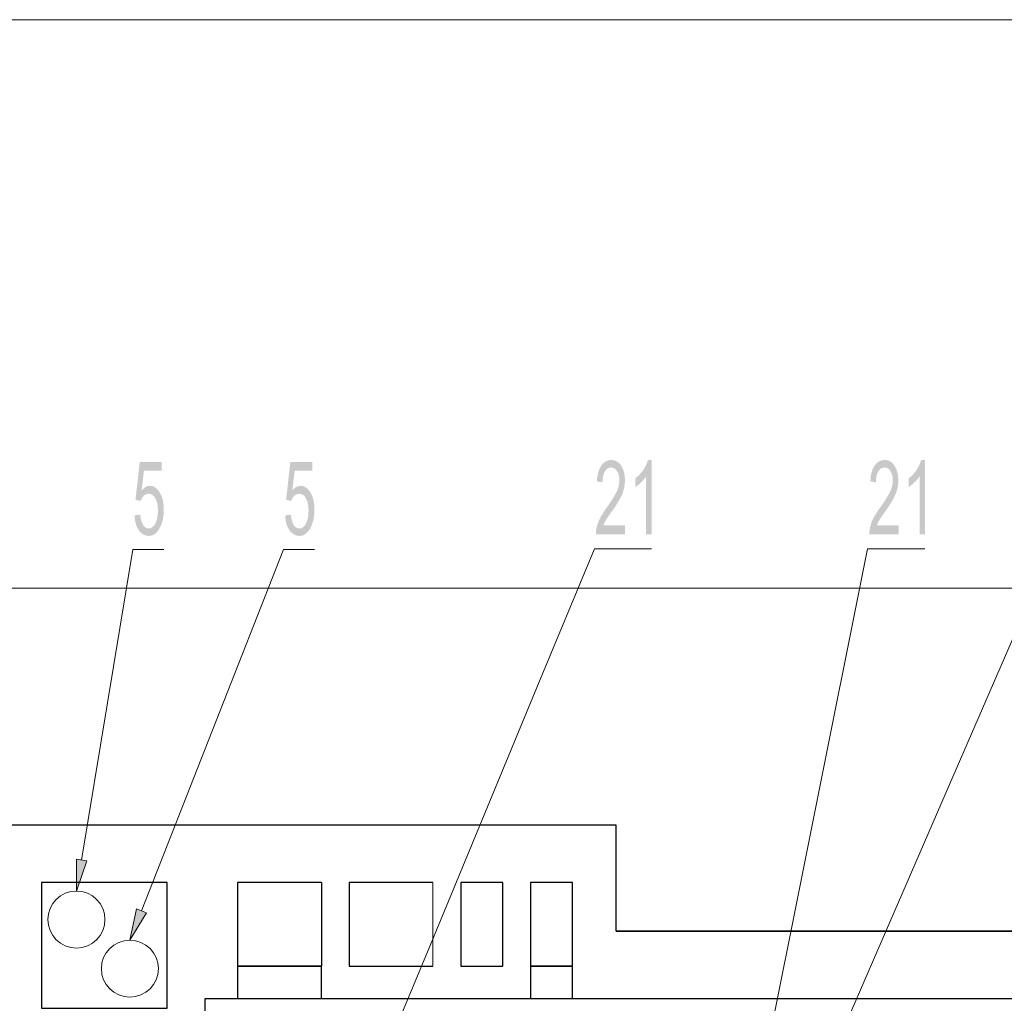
# Model space of a CAD drawing. Header units: millimetres. Extents: x 116 to 15750, y -6945 to 9999.
# Tile 53 of 150: x 5162 to 5883, y -1471 to -752. Entities that reach past the tile are written whole.
import ezdxf

# ---------------------------------------------------------------- set-up
doc = ezdxf.new("R2010")
doc.units = ezdxf.units.MM
doc.layers.get('0').update_dxf_attribs({"color": 252})
doc.layers.add('I-SCIANA', color=252, linetype='Continuous')

msp = doc.modelspace()

# ---------------------------------------------------------------- hatches: boundary and pattern name
h = msp.add_hatch(color=7)
h.dxf.hatch_style = 2
h.paths.add_polyline_path([(5604.96, -1128.09), (5583.55, -1128.09), (5583.77, -1124.97), (5584.41, -1121.96), (5585.49, -1118.84), (5587.1, -1115.4), (5589.47, -1111.53), (5592.59, -1107.12), (5595.6, -1102.71), (5598.29, -1098.08), (5599.69, -1094.96), (5600.55, -1091.84), (5600.87, -1088.72), (5600.65, -1086.14), (5600.12, -1083.88), (5599.15, -1081.95), (5597.86, -1080.44), (5596.35, -1079.58), (5594.74, -1079.26), (5593.02, -1079.58), (5591.51, -1080.44), (5590.22, -1082.05), (5589.25, -1084.1), (5588.61, -1086.89), (5588.39, -1090.23), (5584.31, -1089.48), (5584.63, -1085.82), (5585.38, -1082.7), (5586.35, -1080.01), (5587.53, -1077.86), (5589.15, -1076.03), (5590.87, -1074.85), (5592.7, -1074.1), (5594.85, -1073.77), (5597.1, -1074.1), (5599.04, -1074.96), (5600.76, -1076.25), (5602.27, -1078.18), (5603.77, -1081.3), (5604.63, -1084.85), (5604.96, -1088.83), (5604.63, -1092.27), (5603.88, -1095.82), (5602.7, -1099.37), (5600.65, -1103.24), (5597.75, -1108.08), (5593.77, -1113.57), (5591.62, -1116.58), (5590.11, -1119.27), (5589.04, -1121.64), (5604.96, -1121.64)])
h = msp.add_hatch(color=7)
h.dxf.hatch_style = 2
h.paths.add_polyline_path([(5624.32, -1128.09), (5620.34, -1128.09), (5620.34, -1085.82), (5618.08, -1088.83), (5615.5, -1091.41), (5612.38, -1093.78), (5612.38, -1087.43), (5615.5, -1084.53), (5618.19, -1081.3), (5620.23, -1077.75), (5621.74, -1073.77), (5624.32, -1073.77)])
h = msp.add_hatch(color=7)
h.dxf.hatch_style = 2
h.paths.add_polyline_path([(5805.12, -1128.09), (5783.72, -1128.09), (5783.93, -1124.97), (5784.58, -1121.96), (5785.55, -1118.84), (5787.27, -1115.4), (5789.63, -1111.53), (5792.75, -1107.12), (5795.76, -1102.71), (5798.45, -1098.08), (5799.85, -1094.96), (5800.71, -1091.84), (5800.93, -1088.72), (5800.82, -1086.14), (5800.17, -1083.88), (5799.21, -1081.95), (5798.02, -1080.44), (5796.52, -1079.58), (5794.9, -1079.26), (5793.18, -1079.58), (5791.68, -1080.44), (5790.39, -1082.05), (5789.31, -1084.1), (5788.77, -1086.89), (5788.56, -1090.23), (5784.47, -1089.48), (5784.79, -1085.82), (5785.44, -1082.7), (5786.41, -1080.01), (5787.7, -1077.86), (5789.2, -1076.03), (5790.92, -1074.85), (5792.86, -1074.1), (5794.9, -1073.77), (5797.16, -1074.1), (5799.21, -1074.96), (5800.93, -1076.25), (5802.33, -1078.18), (5803.83, -1081.3), (5804.69, -1084.85), (5805.01, -1088.83), (5804.8, -1092.27), (5804.05, -1095.82), (5802.76, -1099.37), (5800.82, -1103.24), (5797.81, -1108.08), (5793.83, -1113.57), (5791.79, -1116.58), (5790.28, -1119.27), (5789.2, -1121.64), (5805.12, -1121.64)])
h = msp.add_hatch(color=7)
h.dxf.hatch_style = 2
h.paths.add_polyline_path([(5824.48, -1128.09), (5820.5, -1128.09), (5820.5, -1085.82), (5818.24, -1088.83), (5815.56, -1091.41), (5812.44, -1093.78), (5812.44, -1087.43), (5815.66, -1084.53), (5818.24, -1081.3), (5820.29, -1077.75), (5821.79, -1073.77), (5824.48, -1073.77)])
h = msp.add_hatch(color=7)
h.dxf.hatch_style = 2
h.paths.add_polyline_path([(5251.09, -1096.04), (5252.6, -1094.53), (5254.1, -1093.46), (5255.61, -1092.92), (5257.22, -1092.7), (5259.16, -1092.92), (5260.99, -1093.89), (5262.71, -1095.39), (5264.32, -1097.44), (5265.61, -1100.02), (5266.58, -1103.03), (5267.12, -1106.36), (5267.33, -1110.13), (5267.12, -1114), (5266.58, -1117.55), (5265.61, -1120.78), (5264.21, -1123.79), (5262.92, -1125.83), (5261.52, -1127.34), (5259.91, -1128.52), (5258.19, -1129.17), (5256.25, -1129.38), (5254.32, -1129.17), (5252.49, -1128.41), (5250.77, -1127.23), (5249.26, -1125.62), (5247.97, -1123.46), (5246.9, -1120.88), (5246.25, -1117.76), (5245.82, -1114.32), (5250.02, -1113.78), (5250.45, -1116.9), (5251.2, -1119.48), (5252.17, -1121.42), (5253.35, -1122.82), (5254.75, -1123.68), (5256.25, -1123.89), (5257.65, -1123.68), (5258.94, -1123.03), (5260.13, -1121.85), (5261.2, -1120.13), (5262.17, -1117.44), (5262.81, -1114.32), (5263.03, -1110.77), (5262.81, -1107.22), (5262.17, -1104.32), (5261.09, -1101.85), (5260.13, -1100.34), (5258.94, -1099.37), (5257.65, -1098.73), (5256.15, -1098.51), (5254.32, -1098.83), (5252.81, -1099.8), (5251.41, -1101.42), (5250.23, -1103.78), (5246.57, -1103.03), (5249.69, -1075.28), (5265.72, -1075.28), (5265.72, -1081.62), (5252.81, -1081.62)])
h = msp.add_hatch(color=7)
h.dxf.hatch_style = 2
h.paths.add_polyline_path([(5361.34, -1096.04), (5362.84, -1094.53), (5364.35, -1093.46), (5365.96, -1092.92), (5367.47, -1092.7), (5369.51, -1092.92), (5371.34, -1093.89), (5372.95, -1095.39), (5374.57, -1097.44), (5375.86, -1100.02), (5376.83, -1103.03), (5377.36, -1106.36), (5377.58, -1110.13), (5377.36, -1114), (5376.83, -1117.55), (5375.86, -1120.78), (5374.57, -1123.79), (5373.28, -1125.83), (5371.77, -1127.34), (5370.16, -1128.52), (5368.44, -1129.17), (5366.5, -1129.38), (5364.56, -1129.17), (5362.74, -1128.41), (5361.12, -1127.23), (5359.51, -1125.62), (5358.22, -1123.46), (5357.14, -1120.88), (5356.5, -1117.76), (5356.17, -1114.32), (5360.26, -1113.78), (5360.69, -1116.9), (5361.45, -1119.48), (5362.41, -1121.42), (5363.6, -1122.82), (5364.99, -1123.68), (5366.5, -1123.89), (5368.01, -1123.68), (5369.3, -1123.03), (5370.37, -1121.85), (5371.45, -1120.13), (5372.52, -1117.44), (5373.06, -1114.32), (5373.28, -1110.77), (5373.06, -1107.22), (5372.42, -1104.32), (5371.34, -1101.85), (5370.37, -1100.34), (5369.19, -1099.37), (5367.9, -1098.73), (5366.39, -1098.51), (5364.67, -1098.83), (5363.06, -1099.8), (5361.66, -1101.42), (5360.58, -1103.78), (5356.82, -1103.03), (5359.94, -1075.28), (5376.07, -1075.28), (5376.07, -1081.62), (5363.17, -1081.62)])
h = msp.add_hatch(color=7)
h.dxf.hatch_style = 2
h.paths.add_polyline_path([(5210.86, -1367.08), (5203.34, -1389.13), (5203.34, -1365.79)])
h = msp.add_hatch(color=7)
h.dxf.hatch_style = 2
h.paths.add_polyline_path([(5254.53, -1405.05), (5242.49, -1425.06), (5247.33, -1402.25)])

# ---------------------------------------------------------------- linework, layer by layer
at = {"color": 7, "lineweight": 0}
for points in [[(4080.97, -3682.38), (8114.39, -3682.38), (8114.39, -751.74), (4080.97, -751.74)], [(4824.19, -3087.47), (6580.62, -3087.47), (6580.62, -1167.67), (4824.19, -1167.67)], [(5210.86, -1367.08), (5203.34, -1389.13), (5203.34, -1365.79)], [(5254.53, -1405.05), (5242.49, -1425.06), (5247.33, -1402.25)]]:
    msp.add_lwpolyline(points, close=True, dxfattribs=at)
for points in [[(5207.1, -1366.44), (5244.74, -1139.28), (5245.61, -1139.28)], [(5245.61, -1139.28), (5267.33, -1139.28)], [(5250.88, -1403.65), (5354.99, -1139.28), (5355.85, -1139.28)], [(5355.85, -1139.28), (5377.58, -1139.28)], [(5420.17, -1530.25), (5462.23, -1428.93), (5540.42, -1240.27), (5582.48, -1138.85), (5583.34, -1138.85)], [(5583.34, -1138.85), (5624.32, -1138.85)], [(5702.08, -1539.39), (5782.54, -1138.85), (5783.4, -1138.85)], [(5767.69, -1483.35), (5842.55, -1311.15), (5917.41, -1138.85), (5918.17, -1138.85)], [(5783.4, -1138.85), (5824.48, -1138.85)]]:
    msp.add_lwpolyline(points, dxfattribs=at)
at = {"color": 20, "lineweight": 0, "true_color": 0xff3f00}
msp.add_lwpolyline([(5464.27, -1383), (5464.27, -1444.2)], dxfattribs=at)
at = {"color": 7, "lineweight": 0}
for centre in [(5203.34, -1410), (5242.49, -1445.92)]:
    msp.add_circle(centre, 20.87, dxfattribs=at)
at = {"layer": 'I-SCIANA', "linetype": 'Continuous', "lineweight": 25}
for points in [[(5598.4, -1340.95), (4824.19, -1340.95)], [(5598.4, -1418.6), (5598.4, -1340.95)], [(5382.63, -1383), (5321.33, -1383), (5321.33, -1444.2), (5382.63, -1444.2)], [(5382.63, -1383), (5382.63, -1444.2)], [(5464.27, -1383), (5403.07, -1383), (5403.07, -1444.2), (5464.27, -1444.2)], [(6351.95, -1418.6), (5598.4, -1418.6)], [(5598.4, -1418.6), (6351.52, -1418.6)], [(5148.59, -1502.28), (5297.66, -1502.28), (5297.66, -1467.65)], [(5297.66, -1467.65), (6400.56, -1467.65)]]:
    msp.add_lwpolyline(points, dxfattribs=at)
for points in [[(5177.84, -1474.86), (5269.7, -1474.86), (5269.7, -1383), (5177.84, -1383)], [(5484.71, -1444.2), (5515.36, -1444.2), (5515.36, -1383), (5484.71, -1383)], [(5535.8, -1444.2), (5566.45, -1444.2), (5566.45, -1383), (5535.8, -1383)], [(5321.33, -1467.65), (5382.63, -1467.65), (5382.63, -1444.2), (5321.33, -1444.2)], [(5535.8, -1467.65), (5566.45, -1467.65), (5566.45, -1444.2), (5535.8, -1444.2)]]:
    msp.add_lwpolyline(points, close=True, dxfattribs=at)

doc.saveas('drawing.dxf')
